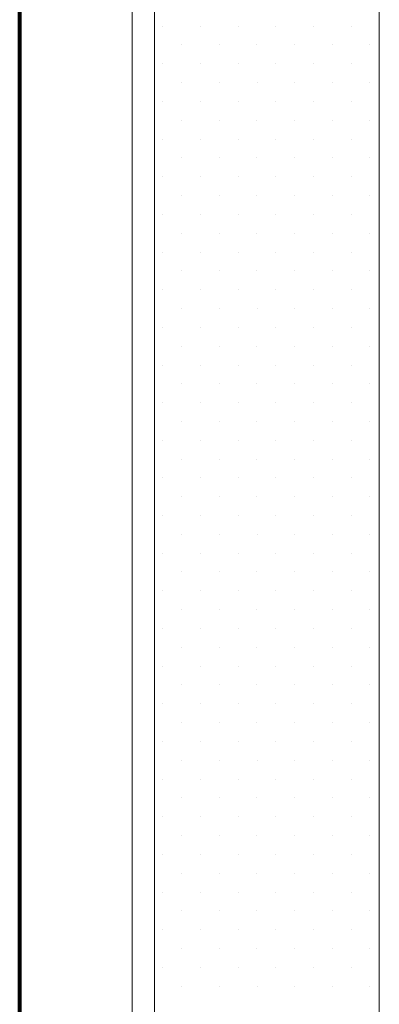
# Model space of a CAD drawing. Header units: millimetres. Extents: x -34570 to 24172, y 36800 to 73669.
# Tile 73 of 91: x 176 to 496, y 65536 to 66412. Entities that reach past the tile are written whole.
import ezdxf

# ---------------------------------------------------------------- set-up
doc = ezdxf.new("R2010")
doc.units = ezdxf.units.MM
doc.layers.add('Algemeen01', color=253, linetype='Continuous', lineweight=80)
doc.layers.add('Standard', color=253, linetype='Continuous', lineweight=9)

msp = doc.modelspace()

# ---------------------------------------------------------------- linework, layer by layer
at = {"layer": 'Algemeen01'}
msp.add_line((176.48348, 62897.10244), (176.48348, 68328.19777), dxfattribs=at)
at = {"layer": 'Standard'}
for p, q in [((176.48348, 68328.19777), (176.48348, 59044.81741)), ((276.48348, 60584.81741), (276.48348, 68313.53224)), ((296.48348, 68310.59913), (296.48348, 62897.10244)), ((496.48348, 62897.10244), (496.48348, 68281.26806)), ((303.92548, 66406.16044), (303.92548, 66406.16044)), ((337.49248, 66406.16044), (337.49248, 66406.16044)), ((370.85848, 66406.16044), (370.85848, 66406.16044)), ((404.42548, 66406.16044), (404.42548, 66406.16044)), ((437.79148, 66406.16044), (437.79148, 66406.16044)), ((471.35848, 66406.16044), (471.35848, 66406.16044)), ((320.60848, 66389.47744), (320.60848, 66389.47744)), ((354.17548, 66389.47744), (354.17548, 66389.47744)), ((387.54148, 66389.47744), (387.54148, 66389.47744)), ((421.10848, 66389.47744), (421.10848, 66389.47744)), ((421.10848, 66389.47744), (421.10848, 66389.47744)), ((454.67548, 66389.47744), (454.67548, 66389.47744)), ((488.04148, 66389.47744), (488.04148, 66389.47744)), ((303.72448, 66372.79444), (303.72448, 66372.79444)), ((337.29148, 66372.79444), (337.29148, 66372.79444)), ((370.85848, 66372.79444), (370.85848, 66372.79444)), ((404.22448, 66372.79444), (404.22448, 66372.79444)), ((437.79148, 66372.79444), (437.79148, 66372.79444)), ((471.35848, 66372.79444), (471.35848, 66372.79444)), ((320.60848, 66355.91044), (320.60848, 66355.91044)), ((354.17548, 66355.91044), (354.17548, 66355.91044)), ((387.74248, 66355.91044), (387.74248, 66355.91044)), ((421.10848, 66355.91044), (421.10848, 66355.91044)), ((454.67548, 66355.91044), (454.67548, 66355.91044)), ((488.04148, 66355.91044), (488.04148, 66355.91044)), ((303.92548, 66339.22744), (303.92548, 66339.22744)), ((337.29148, 66339.22744), (337.29148, 66339.22744)), ((370.85848, 66339.22744), (370.85848, 66339.22744)), ((404.42548, 66339.22744), (404.42548, 66339.22744)), ((437.79148, 66339.22744), (437.79148, 66339.22744)), ((471.35848, 66339.22744), (471.35848, 66339.22744)), ((320.60848, 66322.54444), (320.60848, 66322.54444)), ((353.97448, 66322.54444), (353.97448, 66322.54444)), ((387.54148, 66322.54444), (387.54148, 66322.54444)), ((421.10848, 66322.54444), (421.10848, 66322.54444)), ((454.47448, 66322.54444), (454.47448, 66322.54444)), ((488.04148, 66322.54444), (488.04148, 66322.54444)), ((303.92548, 66305.66044), (303.92548, 66305.66044)), ((337.29148, 66305.66044), (337.29148, 66305.66044)), ((370.85848, 66305.66044), (370.85848, 66305.66044)), ((404.42548, 66305.66044), (404.42548, 66305.66044)), ((437.79148, 66305.66044), (437.79148, 66305.66044)), ((471.35848, 66305.66044), (471.35848, 66305.66044)), ((320.60848, 66288.97744), (320.60848, 66288.97744)), ((320.60848, 66288.97744), (320.60848, 66288.97744)), ((354.17548, 66288.97744), (354.17548, 66288.97744)), ((387.54148, 66288.97744), (387.54148, 66288.97744)), ((421.10848, 66288.97744), (421.10848, 66288.97744)), ((454.67548, 66288.97744), (454.67548, 66288.97744)), ((488.04148, 66288.97744), (488.04148, 66288.97744)), ((303.92548, 66272.09344), (303.92548, 66272.09344)), ((337.29148, 66272.29444), (337.29148, 66272.29444)), ((370.85848, 66272.29444), (370.85848, 66272.29444)), ((404.42548, 66272.29444), (404.42548, 66272.29444)), ((437.79148, 66272.29444), (437.79148, 66272.29444)), ((471.35848, 66272.29444), (471.35848, 66272.29444)), ((320.60848, 66255.41044), (320.60848, 66255.41044)), ((354.17548, 66255.41044), (354.17548, 66255.41044)), ((387.54148, 66255.41044), (387.54148, 66255.41044)), ((421.10848, 66255.41044), (421.10848, 66255.41044)), ((454.67548, 66255.41044), (454.67548, 66255.41044)), ((488.04148, 66255.41044), (488.04148, 66255.41044)), ((303.92548, 66238.72744), (303.92548, 66238.72744)), ((337.49248, 66238.72744), (337.49248, 66238.72744)), ((370.85848, 66238.72744), (370.85848, 66238.72744)), ((404.42548, 66238.72744), (404.42548, 66238.72744)), ((437.79148, 66238.72744), (437.79148, 66238.72744)), ((471.35848, 66238.72744), (471.35848, 66238.72744)), ((320.60848, 66222.04444), (320.60848, 66222.04444)), ((354.17548, 66222.04444), (354.17548, 66222.04444)), ((387.54148, 66222.04444), (387.54148, 66222.04444)), ((421.10848, 66222.04444), (421.10848, 66222.04444)), ((454.67548, 66222.04444), (454.67548, 66222.04444)), ((488.04148, 66222.04444), (488.04148, 66222.04444)), ((303.92548, 66205.16044), (303.92548, 66205.16044)), ((337.49248, 66205.16044), (337.49248, 66205.16044)), ((370.85848, 66205.16044), (370.85848, 66205.16044)), ((404.42548, 66205.16044), (404.42548, 66205.16044)), ((437.79148, 66205.16044), (437.79148, 66205.16044)), ((471.35848, 66205.16044), (471.35848, 66205.16044)), ((320.60848, 66188.47744), (320.60848, 66188.47744)), ((354.17548, 66188.47744), (354.17548, 66188.47744)), ((387.54148, 66188.47744), (387.54148, 66188.47744)), ((421.10848, 66188.47744), (421.10848, 66188.47744)), ((421.10848, 66188.47744), (421.10848, 66188.47744)), ((454.67548, 66188.47744), (454.67548, 66188.47744)), ((488.04148, 66188.47744), (488.04148, 66188.47744)), ((303.72448, 66171.79444), (303.72448, 66171.79444)), ((337.29148, 66171.79444), (337.29148, 66171.79444)), ((370.85848, 66171.79444), (370.85848, 66171.79444)), ((404.22448, 66171.79444), (404.22448, 66171.79444)), ((437.79148, 66171.79444), (437.79148, 66171.79444)), ((471.35848, 66171.79444), (471.35848, 66171.79444)), ((320.60848, 66154.91044), (320.60848, 66154.91044)), ((354.17548, 66154.91044), (354.17548, 66154.91044)), ((387.74248, 66154.91044), (387.74248, 66154.91044)), ((421.10848, 66154.91044), (421.10848, 66154.91044)), ((454.67548, 66154.91044), (454.67548, 66154.91044)), ((488.04148, 66154.91044), (488.04148, 66154.91044)), ((303.92548, 66138.22744), (303.92548, 66138.22744)), ((337.29148, 66138.22744), (337.29148, 66138.22744)), ((370.85848, 66138.22744), (370.85848, 66138.22744)), ((404.42548, 66138.22744), (404.42548, 66138.22744)), ((437.79148, 66138.22744), (437.79148, 66138.22744)), ((471.35848, 66138.22744), (471.35848, 66138.22744)), ((320.60848, 66121.54444), (320.60848, 66121.54444)), ((353.97448, 66121.54444), (353.97448, 66121.54444)), ((387.54148, 66121.54444), (387.54148, 66121.54444)), ((421.10848, 66121.54444), (421.10848, 66121.54444)), ((454.47448, 66121.54444), (454.47448, 66121.54444)), ((488.04148, 66121.54444), (488.04148, 66121.54444)), ((303.92548, 66104.66044), (303.92548, 66104.66044)), ((337.29148, 66104.66044), (337.29148, 66104.66044)), ((370.85848, 66104.66044), (370.85848, 66104.66044)), ((404.42548, 66104.66044), (404.42548, 66104.66044)), ((437.79148, 66104.66044), (437.79148, 66104.66044)), ((471.35848, 66104.66044), (471.35848, 66104.66044)), ((320.60848, 66087.97744), (320.60848, 66087.97744)), ((320.60848, 66087.97744), (320.60848, 66087.97744)), ((354.17548, 66087.97744), (354.17548, 66087.97744)), ((387.54148, 66087.97744), (387.54148, 66087.97744)), ((421.10848, 66087.97744), (421.10848, 66087.97744)), ((454.67548, 66087.97744), (454.67548, 66087.97744)), ((488.04148, 66087.97744), (488.04148, 66087.97744)), ((303.92548, 66071.09344), (303.92548, 66071.09344)), ((337.29148, 66071.29444), (337.29148, 66071.29444)), ((370.85848, 66071.29444), (370.85848, 66071.29444)), ((404.42548, 66071.29444), (404.42548, 66071.29444)), ((437.79148, 66071.29444), (437.79148, 66071.29444)), ((471.35848, 66071.29444), (471.35848, 66071.29444)), ((320.60848, 66054.41044), (320.60848, 66054.41044)), ((354.17548, 66054.41044), (354.17548, 66054.41044)), ((387.54148, 66054.41044), (387.54148, 66054.41044)), ((421.10848, 66054.41044), (421.10848, 66054.41044)), ((454.67548, 66054.41044), (454.67548, 66054.41044)), ((488.04148, 66054.41044), (488.04148, 66054.41044)), ((303.92548, 66037.72744), (303.92548, 66037.72744)), ((337.49248, 66037.72744), (337.49248, 66037.72744)), ((370.85848, 66037.72744), (370.85848, 66037.72744)), ((404.42548, 66037.72744), (404.42548, 66037.72744)), ((437.79148, 66037.72744), (437.79148, 66037.72744)), ((471.35848, 66037.72744), (471.35848, 66037.72744)), ((320.60848, 66021.04444), (320.60848, 66021.04444)), ((354.17548, 66021.04444), (354.17548, 66021.04444)), ((387.54148, 66021.04444), (387.54148, 66021.04444)), ((421.10848, 66021.04444), (421.10848, 66021.04444)), ((454.67548, 66021.04444), (454.67548, 66021.04444)), ((488.04148, 66021.04444), (488.04148, 66021.04444)), ((303.92548, 66004.16044), (303.92548, 66004.16044)), ((337.49248, 66004.16044), (337.49248, 66004.16044)), ((370.85848, 66004.16044), (370.85848, 66004.16044)), ((404.42548, 66004.16044), (404.42548, 66004.16044)), ((437.79148, 66004.16044), (437.79148, 66004.16044)), ((471.35848, 66004.16044), (471.35848, 66004.16044)), ((320.60848, 65987.47744), (320.60848, 65987.47744)), ((354.17548, 65987.47744), (354.17548, 65987.47744)), ((387.54148, 65987.47744), (387.54148, 65987.47744)), ((421.10848, 65987.47744), (421.10848, 65987.47744)), ((421.10848, 65987.47744), (421.10848, 65987.47744)), ((454.67548, 65987.47744), (454.67548, 65987.47744)), ((488.04148, 65987.47744), (488.04148, 65987.47744)), ((303.72448, 65970.79444), (303.72448, 65970.79444)), ((337.29148, 65970.79444), (337.29148, 65970.79444)), ((370.85848, 65970.79444), (370.85848, 65970.79444)), ((404.22448, 65970.79444), (404.22448, 65970.79444)), ((437.79148, 65970.79444), (437.79148, 65970.79444)), ((471.35848, 65970.79444), (471.35848, 65970.79444)), ((320.60848, 65953.91044), (320.60848, 65953.91044)), ((354.17548, 65953.91044), (354.17548, 65953.91044)), ((387.74248, 65953.91044), (387.74248, 65953.91044)), ((421.10848, 65953.91044), (421.10848, 65953.91044)), ((454.67548, 65953.91044), (454.67548, 65953.91044)), ((488.04148, 65953.91044), (488.04148, 65953.91044)), ((303.92548, 65937.22744), (303.92548, 65937.22744)), ((337.29148, 65937.22744), (337.29148, 65937.22744)), ((370.85848, 65937.22744), (370.85848, 65937.22744)), ((404.42548, 65937.22744), (404.42548, 65937.22744)), ((437.79148, 65937.22744), (437.79148, 65937.22744)), ((471.35848, 65937.22744), (471.35848, 65937.22744)), ((320.60848, 65920.54444), (320.60848, 65920.54444)), ((353.97448, 65920.54444), (353.97448, 65920.54444)), ((387.54148, 65920.54444), (387.54148, 65920.54444)), ((421.10848, 65920.54444), (421.10848, 65920.54444)), ((454.47448, 65920.54444), (454.47448, 65920.54444)), ((488.04148, 65920.54444), (488.04148, 65920.54444)), ((303.92548, 65903.66044), (303.92548, 65903.66044)), ((337.29148, 65903.66044), (337.29148, 65903.66044)), ((370.85848, 65903.66044), (370.85848, 65903.66044)), ((404.42548, 65903.66044), (404.42548, 65903.66044)), ((437.79148, 65903.66044), (437.79148, 65903.66044)), ((471.35848, 65903.66044), (471.35848, 65903.66044)), ((320.60848, 65886.97744), (320.60848, 65886.97744)), ((320.60848, 65886.97744), (320.60848, 65886.97744)), ((354.17548, 65886.97744), (354.17548, 65886.97744)), ((387.54148, 65886.97744), (387.54148, 65886.97744)), ((421.10848, 65886.97744), (421.10848, 65886.97744)), ((454.67548, 65886.97744), (454.67548, 65886.97744)), ((488.04148, 65886.97744), (488.04148, 65886.97744)), ((303.92548, 65870.09344), (303.92548, 65870.09344)), ((337.29148, 65870.29444), (337.29148, 65870.29444)), ((370.85848, 65870.29444), (370.85848, 65870.29444)), ((404.42548, 65870.29444), (404.42548, 65870.29444)), ((437.79148, 65870.29444), (437.79148, 65870.29444)), ((471.35848, 65870.29444), (471.35848, 65870.29444)), ((320.60848, 65853.41044), (320.60848, 65853.41044)), ((354.17548, 65853.41044), (354.17548, 65853.41044)), ((387.54148, 65853.41044), (387.54148, 65853.41044)), ((421.10848, 65853.41044), (421.10848, 65853.41044)), ((454.67548, 65853.41044), (454.67548, 65853.41044)), ((488.04148, 65853.41044), (488.04148, 65853.41044)), ((303.92548, 65836.72744), (303.92548, 65836.72744)), ((337.49248, 65836.72744), (337.49248, 65836.72744)), ((370.85848, 65836.72744), (370.85848, 65836.72744)), ((404.42548, 65836.72744), (404.42548, 65836.72744)), ((437.79148, 65836.72744), (437.79148, 65836.72744)), ((471.35848, 65836.72744), (471.35848, 65836.72744)), ((320.60848, 65820.04444), (320.60848, 65820.04444)), ((354.17548, 65820.04444), (354.17548, 65820.04444)), ((387.54148, 65820.04444), (387.54148, 65820.04444)), ((421.10848, 65820.04444), (421.10848, 65820.04444)), ((454.67548, 65820.04444), (454.67548, 65820.04444)), ((488.04148, 65820.04444), (488.04148, 65820.04444)), ((303.92548, 65803.16044), (303.92548, 65803.16044)), ((337.49248, 65803.16044), (337.49248, 65803.16044)), ((370.85848, 65803.16044), (370.85848, 65803.16044)), ((404.42548, 65803.16044), (404.42548, 65803.16044)), ((437.79148, 65803.16044), (437.79148, 65803.16044)), ((471.35848, 65803.16044), (471.35848, 65803.16044)), ((320.60848, 65786.47744), (320.60848, 65786.47744)), ((354.17548, 65786.47744), (354.17548, 65786.47744)), ((387.54148, 65786.47744), (387.54148, 65786.47744)), ((421.10848, 65786.47744), (421.10848, 65786.47744)), ((421.10848, 65786.47744), (421.10848, 65786.47744)), ((454.67548, 65786.47744), (454.67548, 65786.47744)), ((488.04148, 65786.47744), (488.04148, 65786.47744)), ((303.72448, 65769.79444), (303.72448, 65769.79444)), ((337.29148, 65769.79444), (337.29148, 65769.79444)), ((370.85848, 65769.79444), (370.85848, 65769.79444)), ((404.22448, 65769.79444), (404.22448, 65769.79444)), ((437.79148, 65769.79444), (437.79148, 65769.79444)), ((471.35848, 65769.79444), (471.35848, 65769.79444)), ((320.60848, 65752.91044), (320.60848, 65752.91044)), ((354.17548, 65752.91044), (354.17548, 65752.91044)), ((387.74248, 65752.91044), (387.74248, 65752.91044)), ((421.10848, 65752.91044), (421.10848, 65752.91044)), ((454.67548, 65752.91044), (454.67548, 65752.91044)), ((488.04148, 65752.91044), (488.04148, 65752.91044)), ((303.92548, 65736.22744), (303.92548, 65736.22744)), ((337.29148, 65736.22744), (337.29148, 65736.22744)), ((370.85848, 65736.22744), (370.85848, 65736.22744)), ((404.42548, 65736.22744), (404.42548, 65736.22744)), ((437.79148, 65736.22744), (437.79148, 65736.22744)), ((471.35848, 65736.22744), (471.35848, 65736.22744)), ((320.60848, 65719.54444), (320.60848, 65719.54444)), ((353.97448, 65719.54444), (353.97448, 65719.54444)), ((387.54148, 65719.54444), (387.54148, 65719.54444)), ((421.10848, 65719.54444), (421.10848, 65719.54444)), ((454.47448, 65719.54444), (454.47448, 65719.54444)), ((488.04148, 65719.54444), (488.04148, 65719.54444)), ((303.92548, 65702.66044), (303.92548, 65702.66044)), ((337.29148, 65702.66044), (337.29148, 65702.66044)), ((370.85848, 65702.66044), (370.85848, 65702.66044)), ((404.42548, 65702.66044), (404.42548, 65702.66044)), ((437.79148, 65702.66044), (437.79148, 65702.66044)), ((471.35848, 65702.66044), (471.35848, 65702.66044)), ((320.60848, 65685.97744), (320.60848, 65685.97744)), ((320.60848, 65685.97744), (320.60848, 65685.97744)), ((354.17548, 65685.97744), (354.17548, 65685.97744)), ((387.54148, 65685.97744), (387.54148, 65685.97744)), ((421.10848, 65685.97744), (421.10848, 65685.97744)), ((454.67548, 65685.97744), (454.67548, 65685.97744)), ((488.04148, 65685.97744), (488.04148, 65685.97744)), ((303.92548, 65669.09344), (303.92548, 65669.09344)), ((337.29148, 65669.29444), (337.29148, 65669.29444)), ((370.85848, 65669.29444), (370.85848, 65669.29444)), ((404.42548, 65669.29444), (404.42548, 65669.29444)), ((437.79148, 65669.29444), (437.79148, 65669.29444)), ((471.35848, 65669.29444), (471.35848, 65669.29444)), ((320.60848, 65652.41044), (320.60848, 65652.41044)), ((354.17548, 65652.41044), (354.17548, 65652.41044)), ((387.54148, 65652.41044), (387.54148, 65652.41044)), ((421.10848, 65652.41044), (421.10848, 65652.41044)), ((454.67548, 65652.41044), (454.67548, 65652.41044)), ((488.04148, 65652.41044), (488.04148, 65652.41044)), ((303.92548, 65635.72744), (303.92548, 65635.72744)), ((337.49248, 65635.72744), (337.49248, 65635.72744)), ((370.85848, 65635.72744), (370.85848, 65635.72744)), ((404.42548, 65635.72744), (404.42548, 65635.72744)), ((437.79148, 65635.72744), (437.79148, 65635.72744)), ((471.35848, 65635.72744), (471.35848, 65635.72744)), ((320.60848, 65619.04444), (320.60848, 65619.04444)), ((354.17548, 65619.04444), (354.17548, 65619.04444)), ((387.54148, 65619.04444), (387.54148, 65619.04444)), ((421.10848, 65619.04444), (421.10848, 65619.04444)), ((454.67548, 65619.04444), (454.67548, 65619.04444)), ((488.04148, 65619.04444), (488.04148, 65619.04444)), ((303.92548, 65602.16044), (303.92548, 65602.16044)), ((337.49248, 65602.16044), (337.49248, 65602.16044)), ((370.85848, 65602.16044), (370.85848, 65602.16044)), ((404.42548, 65602.16044), (404.42548, 65602.16044)), ((437.79148, 65602.16044), (437.79148, 65602.16044)), ((471.35848, 65602.16044), (471.35848, 65602.16044)), ((320.60848, 65585.47744), (320.60848, 65585.47744)), ((354.17548, 65585.47744), (354.17548, 65585.47744)), ((387.54148, 65585.47744), (387.54148, 65585.47744)), ((421.10848, 65585.47744), (421.10848, 65585.47744)), ((421.10848, 65585.47744), (421.10848, 65585.47744)), ((454.67548, 65585.47744), (454.67548, 65585.47744)), ((488.04148, 65585.47744), (488.04148, 65585.47744)), ((303.72448, 65568.79444), (303.72448, 65568.79444)), ((337.29148, 65568.79444), (337.29148, 65568.79444)), ((370.85848, 65568.79444), (370.85848, 65568.79444)), ((404.22448, 65568.79444), (404.22448, 65568.79444)), ((437.79148, 65568.79444), (437.79148, 65568.79444)), ((471.35848, 65568.79444), (471.35848, 65568.79444)), ((320.60848, 65551.91044), (320.60848, 65551.91044)), ((354.17548, 65551.91044), (354.17548, 65551.91044)), ((387.74248, 65551.91044), (387.74248, 65551.91044)), ((421.10848, 65551.91044), (421.10848, 65551.91044)), ((454.67548, 65551.91044), (454.67548, 65551.91044)), ((488.04148, 65551.91044), (488.04148, 65551.91044))]:
    msp.add_line(p, q, dxfattribs=at)

doc.saveas('drawing.dxf')
